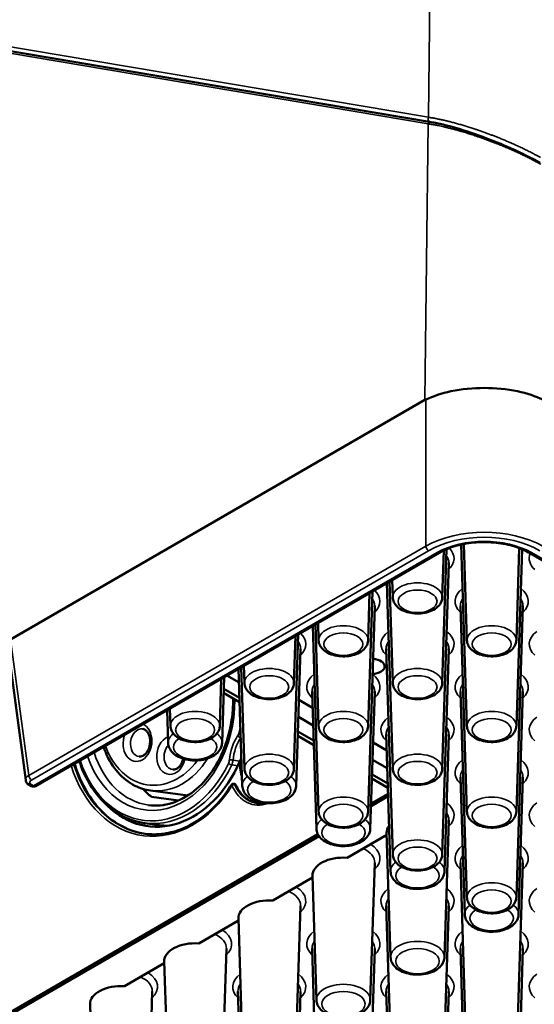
# Paper-space layout 'Sheet_1' of a CAD drawing. Header units: millimetres. Extents: x 0.8 to 58.3, y 0.8 to 58.3.
# Tile 99 of 128: x 43.1 to 45, y 46.8 to 50.5. Entities that reach past the tile are written whole.
import ezdxf

# ---------------------------------------------------------------- set-up
doc = ezdxf.new("R2010")
doc.units = ezdxf.units.MM
doc.layers.add('Visible (ISO)', color=7, linetype='Continuous', lineweight=50)
doc.layers.add('Visible Narrow (ISO)', color=7, linetype='Continuous', lineweight=35)

psp = doc.layouts.new('Sheet_1')

# ---------------------------------------------------------------- linework, layer by layer
at = {"layer": 'Visible (ISO)'}
for p, q in [((44.661, 50.09109), (43.08961, 50.35637)), ((44.72136, 50.0953), (44.72137, 50.0953)), ((44.74905, 50.0882), (44.74905, 50.0882)), ((44.63807, 49.04842), (43.08227, 48.15018)), ((44.78298, 48.54642), (44.78298, 48.54644)), ((44.70951, 48.50901), (44.70951, 48.50901)), ((44.71017, 48.52978), (44.71018, 48.5298)), ((44.72059, 48.53293), (44.72059, 48.53296)), ((44.77272, 48.54479), (44.77272, 48.54481)), ((44.77333, 48.52562), (44.77333, 48.52563)), ((44.78359, 48.52736), (44.78359, 48.52737)), ((44.99325, 48.51503), (44.99325, 48.51503)), ((44.99388, 48.53485), (44.99388, 48.53494)), ((45.00346, 48.51189), (45.00346, 48.51189)), ((45.0041, 48.53194), (45.0041, 48.53204)), ((43.17602, 47.59992), (44.69147, 48.47487)), ((44.70305, 47.9862), (44.71916, 48.48855)), ((44.70305, 48.30766), (44.7087, 48.48388)), ((44.79579, 47.82547), (44.77397, 48.50581)), ((44.79579, 48.14693), (44.78421, 48.50794)), ((44.98144, 48.14693), (44.99252, 48.4925)), ((44.98144, 47.82547), (45.0027, 48.48842)), ((45.03008, 48.47487), (45.83879, 48.00796)), ((44.70305, 47.66475), (44.72782, 48.43682)), ((44.5174, 47.66475), (44.49506, 48.36147)), ((44.5174, 47.9862), (44.50518, 48.36732)), ((44.5174, 48.30766), (44.5153, 48.37316)), ((44.42466, 47.82547), (44.44085, 48.33018)), ((44.42466, 48.14693), (44.43034, 48.32411)), ((44.42466, 47.50402), (44.44943, 48.27609)), ((44.79579, 47.50402), (44.77103, 48.27609)), ((44.98144, 47.50402), (45.0062, 48.27609)), ((44.23902, 47.50402), (44.21667, 48.20074)), ((44.23902, 47.82547), (44.22679, 48.20659)), ((44.23902, 48.14693), (44.23691, 48.21243)), ((43.06909, 48.14657), (43.13891, 47.6225)), ((44.14627, 47.66475), (44.16246, 48.16945)), ((44.14627, 47.9862), (44.15196, 48.16338)), ((44.15452, 47.60037), (44.17104, 48.11536)), ((44.5174, 47.34329), (44.49264, 48.11536)), ((44.70305, 47.34329), (44.72782, 48.11536)), ((43.95238, 47.60037), (43.93828, 48.04002)), ((43.96063, 47.66475), (43.9484, 48.04586)), ((43.96063, 47.9862), (43.95853, 48.05171)), ((43.86788, 47.82547), (43.87357, 48.00266)), ((43.87613, 47.76109), (43.88407, 48.00872)), ((43.93995, 47.98804), (43.8941, 48.01451)), ((43.88268, 47.96514), (43.94178, 47.93102)), ((43.94178, 47.93102), (43.88268, 47.96514)), ((44.23077, 47.43964), (44.21425, 47.95463)), ((44.43291, 47.43964), (44.44943, 47.95463)), ((44.79579, 47.18256), (44.77103, 47.95463)), ((44.98144, 47.18256), (45.0062, 47.95463)), ((43.94231, 47.91436), (43.88216, 47.94909)), ((44.16489, 47.92358), (44.2162, 47.89396)), ((43.67399, 47.76109), (43.67001, 47.88513)), ((43.68224, 47.82547), (43.68014, 47.89098)), ((44.21833, 47.82731), (44.16283, 47.85936)), ((44.2207, 47.75363), (44.16055, 47.78836)), ((44.16106, 47.80441), (44.22016, 47.77029)), ((44.22016, 47.77029), (44.16106, 47.80441)), ((44.50916, 47.27891), (44.49264, 47.7939)), ((44.7113, 47.27891), (44.72782, 47.7939)), ((44.44328, 47.76285), (44.49459, 47.73323)), ((44.49672, 47.66658), (44.44122, 47.69863)), ((44.49909, 47.59291), (44.43894, 47.62763)), ((44.43945, 47.64369), (44.49855, 47.60957)), ((44.49855, 47.60957), (44.43945, 47.64369)), ((44.78755, 47.11818), (44.77103, 47.63318)), ((44.98968, 47.11818), (45.0062, 47.63318)), ((43.14204, 47.61339), (43.14356, 47.61077)), ((43.14639, 47.60794), (43.16027, 47.59992)), ((43.91987, 47.60838), (43.92247, 47.60803)), ((43.74736, 47.56417), (43.60788, 47.58288)), ((43.71316, 47.54561), (43.61114, 47.5593)), ((44.43563, 47.52461), (44.50008, 47.56182)), ((44.50008, 47.56182), (44.43563, 47.52461)), ((44.49979, 47.57089), (44.43594, 47.53403)), ((43.66115, 47.52957), (43.6581, 47.52998)), ((43.5849, 47.46083), (43.65118, 47.45195)), ((44.7113, 46.95746), (44.72782, 47.47245)), ((44.23629, 47.41876), (42.06178, 46.1633)), ((44.24046, 47.41192), (42.07477, 46.16156)), ((42.33484, 46.31171), (44.24046, 47.41192)), ((44.34545, 47.33088), (44.49442, 47.41689)), ((44.50916, 46.95746), (44.4942, 47.42383)), ((44.43291, 46.79673), (44.44943, 47.31172)), ((44.79579, 46.53965), (44.77103, 47.31172)), ((44.98144, 46.53965), (45.0062, 47.31172)), ((44.06706, 47.17015), (44.21603, 47.25616)), ((44.23077, 46.79673), (44.21581, 47.2631)), ((44.15452, 46.636), (44.17104, 47.15099)), ((44.5174, 46.37892), (44.49264, 47.15099)), ((44.70305, 46.37892), (44.72782, 47.15099)), ((43.78867, 47.00942), (43.93764, 47.09543)), ((43.95238, 46.636), (43.93742, 47.10237)), ((43.87613, 46.47527), (43.89265, 46.99027)), ((44.23902, 46.2182), (44.21425, 46.99027)), ((44.42466, 46.2182), (44.44943, 46.99027)), ((44.79579, 46.2182), (44.77103, 46.99027)), ((44.98144, 46.2182), (45.0062, 46.99027)), ((43.51028, 46.8487), (43.65926, 46.9347)), ((43.67399, 46.47527), (43.65903, 46.94164)), ((43.59774, 46.31455), (43.61426, 46.82954)), ((43.96063, 46.05747), (43.93586, 46.82954)), ((44.14627, 46.05747), (44.17104, 46.82954)), ((44.5174, 46.05747), (44.49264, 46.82954)), ((44.70305, 46.05747), (44.72782, 46.82954)), ((43.3956, 46.31455), (43.38064, 46.78092))]:
    psp.add_line(p, q, dxfattribs=at)
for centre, radius, start, end in [((43.16814, 47.61356), 0.01575, 240, 300), ((43.91883, 47.60058), 0.00787, 82.36207, 147.88987), ((43.92142, 47.60023), 0.00787, 23.96396, 82.36207)]:
    psp.add_arc(centre, radius, start, end, dxfattribs=at)
for centre, major_axis, ratio, start_param, end_param in [((44.6446, 48.99933), (0.02021, 0.0525), 0.6644106, 0.612191, 0.68797), ((44.43763, 48.04869), (0.04921, 0), 0.5773503, 4.7855536, 7.7437824), ((43.65676, 47.88814), (-0.05887, -0.43898), 0.7459067, 5.7749608, 7.4950664), ((43.17823, 47.62545), (-0.03941, -0.00202), 0.5384872, 0.0438424, 0.0444496), ((43.15568, 47.62127), (-0.01364, -0.00787), 0.7745967, 6.2820758, 6.2831852), ((43.15612, 47.6205), (0.01134, 0.01134), 0.6885003, 2.9591607, 4.1094227), ((43.76591, 47.87351), (-0.0484, -0.36094), 0.7459067, 5.7143581, 5.8596432), ((43.76591, 47.87351), (-0.0484, -0.36094), 0.7459067, 6.0559412, 6.061813), ((43.70874, 47.88117), (-0.05756, -0.42923), 0.7459067, 0, 0.0604381), ((44.61023, 47.42507), (-0.11605, 0), 0.5773503, 5.8770035, 6.3017026), ((44.33184, 47.26434), (-0.11605, 0), 0.5773503, 4.5948344, 6.3017026), ((44.05345, 47.10361), (-0.11605, 0), 0.5773503, 4.5948344, 6.3017026), ((43.77506, 46.94288), (-0.11605, 0), 0.5773503, 4.5948344, 6.3017026), ((43.49667, 46.78216), (-0.11605, 0), 0.5773503, 4.5948344, 6.3017026)]:
    psp.add_ellipse(centre, major_axis=major_axis, ratio=ratio, start_param=start_param, end_param=end_param, dxfattribs=at)
for points, knots in [([(44.661, 50.09109), (44.68831, 50.08648), (44.72135, 50.07862), (44.79229, 50.0579), (44.83094, 50.04499), (44.90459, 50.01719), (44.94056, 50.00233), (45.00204, 49.97425), (45.02908, 49.96084), (45.05873, 49.94464), (45.06462, 49.94134), (45.07027, 49.93808)], [0, 0, 0, 0, 0.3489218, 0.3489218, 0.6788739, 0.6788739, 0.9650282, 0.9650282, 1.2000269, 1.2000269, 1.2606132, 1.2606132, 1.2606132, 1.2606132]), ([(44.6411, 49.05001), (44.66767, 49.06266), (44.70025, 49.07353), (44.77581, 49.08946), (44.8196, 49.09363), (44.90196, 49.09363), (44.94574, 49.08946), (45.02131, 49.07353), (45.05388, 49.06266), (45.08046, 49.05001)], [-4.2505243, -4.2505243, -4.2505243, -4.2505243, -3.9711179, -3.9711179, -3.6573156, -3.6573156, -3.3435133, -3.3435133, -3.0641069, -3.0641069, -3.0641069, -3.0641069]), ([(44.69147, 48.47487), (44.70849, 48.4847), (44.72843, 48.49314), (44.77228, 48.50622), (44.79619, 48.51082), (44.84553, 48.51561), (44.87096, 48.51576), (44.9206, 48.51156), (44.94481, 48.50721), (44.98936, 48.49454), (45.00972, 48.48625), (45.02815, 48.47598), (45.02912, 48.47543), (45.03008, 48.47487)], [1.5707963, 1.5707963, 1.5707963, 1.5707963, 1.8794439, 1.8794439, 2.189811, 2.189811, 2.5017045, 2.5017045, 2.8136505, 2.8136505, 3.1241459, 3.1241459, 3.1415927, 3.1415927, 3.1415927, 3.1415927]), ([(44.5174, 48.30766), (44.5176, 48.30169), (44.51903, 48.2958), (44.52412, 48.28445), (44.52796, 48.27912), (44.53808, 48.2688), (44.54472, 48.26411), (44.5602, 48.25604), (44.56921, 48.25284), (44.58817, 48.24847), (44.59811, 48.24731), (44.61796, 48.24702), (44.62787, 48.24787), (44.64694, 48.25159), (44.6561, 48.25445), (44.67289, 48.26227), (44.68052, 48.26723), (44.69265, 48.27902), (44.69738, 48.28573), (44.7019, 48.29792), (44.70289, 48.30276), (44.70305, 48.30766)], [5.5163044, 5.5163044, 5.5163044, 5.5163044, 5.7510568, 5.7510568, 6.0129289, 6.0129289, 6.3336169, 6.3336169, 6.6891555, 6.6891555, 7.0432098, 7.0432098, 7.3938866, 7.3938866, 7.7471276, 7.7471276, 8.1037277, 8.1037277, 8.4284437, 8.4284437, 8.6208625, 8.6208625, 8.6208625, 8.6208625]), ([(44.23902, 48.14693), (44.23921, 48.14096), (44.24065, 48.13507), (44.24573, 48.12372), (44.24957, 48.11839), (44.25969, 48.10807), (44.26633, 48.10339), (44.28181, 48.09531), (44.29083, 48.09211), (44.30978, 48.08775), (44.31972, 48.08658), (44.33957, 48.08629), (44.34948, 48.08715), (44.36856, 48.09086), (44.37771, 48.09373), (44.3945, 48.10154), (44.40213, 48.1065), (44.41426, 48.1183), (44.419, 48.125), (44.42352, 48.13719), (44.4245, 48.14204), (44.42466, 48.14693)], [5.5163044, 5.5163044, 5.5163044, 5.5163044, 5.7510568, 5.7510568, 6.0129289, 6.0129289, 6.3336169, 6.3336169, 6.6891555, 6.6891555, 7.0432098, 7.0432098, 7.3938866, 7.3938866, 7.7471276, 7.7471276, 8.1037277, 8.1037277, 8.4284437, 8.4284437, 8.6208625, 8.6208625, 8.6208625, 8.6208625]), ([(44.79579, 48.14693), (44.79598, 48.14096), (44.79742, 48.13507), (44.80251, 48.12372), (44.80635, 48.11839), (44.81647, 48.10807), (44.82311, 48.10339), (44.83859, 48.09531), (44.8476, 48.09211), (44.86656, 48.08775), (44.8765, 48.08658), (44.89635, 48.08629), (44.90626, 48.08715), (44.92533, 48.09086), (44.93449, 48.09373), (44.95127, 48.10154), (44.95891, 48.1065), (44.97104, 48.1183), (44.97577, 48.125), (44.98029, 48.13719), (44.98128, 48.14204), (44.98144, 48.14693)], [5.5163044, 5.5163044, 5.5163044, 5.5163044, 5.7510568, 5.7510568, 6.0129289, 6.0129289, 6.3336169, 6.3336169, 6.6891555, 6.6891555, 7.0432098, 7.0432098, 7.3938866, 7.3938866, 7.7471276, 7.7471276, 8.1037277, 8.1037277, 8.4284437, 8.4284437, 8.6208625, 8.6208625, 8.6208625, 8.6208625]), ([(43.96063, 47.9862), (43.96082, 47.98023), (43.96226, 47.97434), (43.96734, 47.963), (43.97118, 47.95766), (43.9813, 47.94734), (43.98794, 47.94266), (44.00342, 47.93458), (44.01244, 47.93138), (44.03139, 47.92702), (44.04133, 47.92585), (44.06118, 47.92556), (44.07109, 47.92642), (44.09017, 47.93013), (44.09933, 47.933), (44.11611, 47.94081), (44.12374, 47.94577), (44.13587, 47.95757), (44.14061, 47.96427), (44.14513, 47.97646), (44.14612, 47.98131), (44.14627, 47.9862)], [5.5163044, 5.5163044, 5.5163044, 5.5163044, 5.7510568, 5.7510568, 6.0129289, 6.0129289, 6.3336169, 6.3336169, 6.6891555, 6.6891555, 7.0432098, 7.0432098, 7.3938866, 7.3938866, 7.7471276, 7.7471276, 8.1037277, 8.1037277, 8.4284437, 8.4284437, 8.6208625, 8.6208625, 8.6208625, 8.6208625]), ([(44.5174, 47.9862), (44.5176, 47.98023), (44.51903, 47.97434), (44.52412, 47.963), (44.52796, 47.95766), (44.53808, 47.94734), (44.54472, 47.94266), (44.5602, 47.93458), (44.56921, 47.93138), (44.58817, 47.92702), (44.59811, 47.92585), (44.61796, 47.92556), (44.62787, 47.92642), (44.64694, 47.93013), (44.6561, 47.933), (44.67289, 47.94081), (44.68052, 47.94577), (44.69265, 47.95757), (44.69738, 47.96427), (44.7019, 47.97646), (44.70289, 47.98131), (44.70305, 47.9862)], [5.5163044, 5.5163044, 5.5163044, 5.5163044, 5.7510568, 5.7510568, 6.0129289, 6.0129289, 6.3336169, 6.3336169, 6.6891555, 6.6891555, 7.0432098, 7.0432098, 7.3938866, 7.3938866, 7.7471276, 7.7471276, 8.1037277, 8.1037277, 8.4284437, 8.4284437, 8.6208625, 8.6208625, 8.6208625, 8.6208625]), ([(43.60056, 47.52825), (43.62931, 47.52439), (43.65895, 47.52701), (43.71666, 47.54506), (43.74474, 47.56022), (43.79621, 47.60132), (43.81968, 47.62694), (43.85996, 47.68615), (43.87681, 47.71965), (43.90226, 47.79126), (43.91087, 47.82935), (43.91704, 47.8881), (43.91791, 47.90849), (43.91751, 47.92868)], [4.190395, 4.190395, 4.190395, 4.190395, 4.5251974, 4.5251974, 4.8522227, 4.8522227, 5.170254, 5.170254, 5.4851686, 5.4851686, 5.7995687, 5.7995687, 5.9653817, 5.9653817, 5.9653817, 5.9653817]), ([(43.56476, 47.71033), (43.56912, 47.70974), (43.57379, 47.71048), (43.5823, 47.71489), (43.58586, 47.71757), (43.59222, 47.72434), (43.59505, 47.72824), (43.59986, 47.73707), (43.60186, 47.74197), (43.60478, 47.75232), (43.60571, 47.75777), (43.60638, 47.76863), (43.60612, 47.77404), (43.60451, 47.78422), (43.60316, 47.78898), (43.59962, 47.79742), (43.59743, 47.80108), (43.59254, 47.80718), (43.58983, 47.80953), (43.58432, 47.81286), (43.58153, 47.81383), (43.57869, 47.81421)], [4.190395, 4.190395, 4.190395, 4.190395, 4.6722298, 4.6722298, 4.9969894, 4.9969894, 5.286831, 5.286831, 5.5716682, 5.5716682, 5.8569396, 5.8569396, 6.1424039, 6.1424039, 6.4272124, 6.4272124, 6.7140271, 6.7140271, 7.0175836, 7.0175836, 7.3319877, 7.3319877, 7.3319877, 7.3319877]), ([(43.68224, 47.82547), (43.68243, 47.8195), (43.68387, 47.81361), (43.68895, 47.80227), (43.69279, 47.79693), (43.70291, 47.78661), (43.70956, 47.78193), (43.72503, 47.77385), (43.73405, 47.77066), (43.75301, 47.76629), (43.76294, 47.76512), (43.7828, 47.76483), (43.7927, 47.76569), (43.81178, 47.7694), (43.82094, 47.77227), (43.83772, 47.78008), (43.84535, 47.78504), (43.85748, 47.79684), (43.86222, 47.80355), (43.86674, 47.81573), (43.86773, 47.82058), (43.86788, 47.82547)], [5.5163044, 5.5163044, 5.5163044, 5.5163044, 5.7510568, 5.7510568, 6.0129289, 6.0129289, 6.3336169, 6.3336169, 6.6891555, 6.6891555, 7.0432098, 7.0432098, 7.3938866, 7.3938866, 7.7471276, 7.7471276, 8.1037277, 8.1037277, 8.4284437, 8.4284437, 8.6208625, 8.6208625, 8.6208625, 8.6208625]), ([(44.23902, 47.82547), (44.23921, 47.8195), (44.24065, 47.81361), (44.24573, 47.80227), (44.24957, 47.79693), (44.25969, 47.78661), (44.26633, 47.78193), (44.28181, 47.77385), (44.29083, 47.77066), (44.30978, 47.76629), (44.31972, 47.76512), (44.33957, 47.76483), (44.34948, 47.76569), (44.36856, 47.7694), (44.37771, 47.77227), (44.3945, 47.78008), (44.40213, 47.78504), (44.41426, 47.79684), (44.419, 47.80355), (44.42352, 47.81573), (44.4245, 47.82058), (44.42466, 47.82547)], [5.5163044, 5.5163044, 5.5163044, 5.5163044, 5.7510568, 5.7510568, 6.0129289, 6.0129289, 6.3336169, 6.3336169, 6.6891555, 6.6891555, 7.0432098, 7.0432098, 7.3938866, 7.3938866, 7.7471276, 7.7471276, 8.1037277, 8.1037277, 8.4284437, 8.4284437, 8.6208625, 8.6208625, 8.6208625, 8.6208625]), ([(44.79579, 47.82547), (44.79598, 47.8195), (44.79742, 47.81361), (44.80251, 47.80227), (44.80635, 47.79693), (44.81647, 47.78661), (44.82311, 47.78193), (44.83859, 47.77385), (44.8476, 47.77066), (44.86656, 47.76629), (44.8765, 47.76512), (44.89635, 47.76483), (44.90626, 47.76569), (44.92533, 47.7694), (44.93449, 47.77227), (44.95127, 47.78008), (44.95891, 47.78504), (44.97104, 47.79684), (44.97577, 47.80355), (44.98029, 47.81573), (44.98128, 47.82058), (44.98144, 47.82547)], [5.5163044, 5.5163044, 5.5163044, 5.5163044, 5.7510568, 5.7510568, 6.0129289, 6.0129289, 6.3336169, 6.3336169, 6.6891555, 6.6891555, 7.0432098, 7.0432098, 7.3938866, 7.3938866, 7.7471276, 7.7471276, 8.1037277, 8.1037277, 8.4284437, 8.4284437, 8.6208625, 8.6208625, 8.6208625, 8.6208625]), ([(43.43113, 47.74722), (43.43367, 47.73979), (43.43646, 47.73251), (43.45141, 47.69736), (43.46707, 47.67204), (43.50425, 47.62996), (43.52568, 47.61307), (43.56771, 47.59182), (43.58756, 47.5856), (43.60788, 47.58288)], [3.2091208, 3.2091208, 3.2091208, 3.2091208, 3.2915369, 3.2915369, 3.61685419, 3.61685419, 3.93640755, 3.93640755, 4.19039503, 4.19039503, 4.19039503, 4.19039503]), ([(43.67399, 47.76109), (43.6742, 47.75464), (43.67578, 47.74826), (43.68139, 47.73597), (43.68562, 47.73019), (43.6968, 47.71903), (43.70413, 47.71396), (43.72111, 47.7053), (43.73095, 47.70189), (43.7516, 47.69726), (43.76242, 47.69604), (43.78402, 47.6958), (43.7948, 47.69676), (43.81551, 47.70084), (43.82544, 47.70396), (43.84359, 47.71241), (43.85181, 47.71775), (43.86491, 47.7304), (43.87002, 47.73761), (43.8749, 47.75065), (43.87596, 47.75585), (43.87613, 47.76109)], [5.5163044, 5.5163044, 5.5163044, 5.5163044, 5.75534, 5.75534, 6.0219637, 6.0219637, 6.3453722, 6.3453722, 6.6984122, 6.6984122, 7.049209, 7.049209, 7.3969897, 7.3969897, 7.7471992, 7.7471992, 8.1008184, 8.1008184, 8.4267781, 8.4267781, 8.6208625, 8.6208625, 8.6208625, 8.6208625]), ([(43.69096, 47.66168), (43.69532, 47.6611), (43.69999, 47.66183), (43.7085, 47.66625), (43.71206, 47.66892), (43.71842, 47.67569), (43.72125, 47.67959), (43.72606, 47.68842), (43.72806, 47.69332), (43.72989, 47.6998), (43.73022, 47.70112), (43.73052, 47.70245)], [4.190395, 4.190395, 4.190395, 4.190395, 4.6722298, 4.6722298, 4.9969894, 4.9969894, 5.286831, 5.286831, 5.5716682, 5.5716682, 5.6433738, 5.6433738, 5.6433738, 5.6433738]), ([(43.94902, 47.70506), (43.94755, 47.70262), (43.94603, 47.69988), (43.9439, 47.69562), (43.94324, 47.6942), (43.94265, 47.69284)], [-0.060701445, -0.060701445, -0.060701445, -0.060701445, -0.0475169, -0.0475169, -0.040505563, -0.040505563, -0.040505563, -0.040505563]), ([(43.32251, 47.6845), (43.32656, 47.67108), (43.33109, 47.65797), (43.35249, 47.60353), (43.37397, 47.56585), (43.42495, 47.50204), (43.45444, 47.47592), (43.51816, 47.43782), (43.55232, 47.42566), (43.58747, 47.42077)], [3.1658315, 3.1658315, 3.1658315, 3.1658315, 3.2605567, 3.2605567, 3.5705028, 3.5705028, 3.8804489, 3.8804489, 4.1866243, 4.1866243, 4.1866243, 4.1866243]), ([(43.5849, 47.46083), (43.55074, 47.46541), (43.51758, 47.47726), (43.45643, 47.51428), (43.42849, 47.53954), (43.38053, 47.60105), (43.36061, 47.63741), (43.34369, 47.68301), (43.3417, 47.68872), (43.33981, 47.69449)], [2.09279027, 2.09279027, 2.09279027, 2.09279027, 2.40715935, 2.40715935, 2.72398241, 2.72398241, 3.04442665, 3.04442665, 3.0896558, 3.0896558, 3.0896558, 3.0896558]), ([(43.96063, 47.66475), (43.96082, 47.65878), (43.96226, 47.65289), (43.96734, 47.64154), (43.97118, 47.63621), (43.9813, 47.62589), (43.98794, 47.6212), (44.00342, 47.61313), (44.01244, 47.60993), (44.03139, 47.60556), (44.04133, 47.6044), (44.06118, 47.60411), (44.07109, 47.60496), (44.09017, 47.60868), (44.09933, 47.61154), (44.11611, 47.61935), (44.12374, 47.62431), (44.13587, 47.63611), (44.14061, 47.64282), (44.14513, 47.655), (44.14612, 47.65985), (44.14627, 47.66475)], [5.5163044, 5.5163044, 5.5163044, 5.5163044, 5.7510568, 5.7510568, 6.0129289, 6.0129289, 6.3336169, 6.3336169, 6.6891555, 6.6891555, 7.0432098, 7.0432098, 7.3938866, 7.3938866, 7.7471276, 7.7471276, 8.1037277, 8.1037277, 8.4284437, 8.4284437, 8.6208625, 8.6208625, 8.6208625, 8.6208625]), ([(44.5174, 47.66475), (44.5176, 47.65878), (44.51903, 47.65289), (44.52412, 47.64154), (44.52796, 47.63621), (44.53808, 47.62589), (44.54472, 47.6212), (44.5602, 47.61313), (44.56921, 47.60993), (44.58817, 47.60556), (44.59811, 47.6044), (44.61796, 47.60411), (44.62787, 47.60496), (44.64694, 47.60868), (44.6561, 47.61154), (44.67289, 47.61935), (44.68052, 47.62431), (44.69265, 47.63611), (44.69738, 47.64282), (44.7019, 47.655), (44.70289, 47.65985), (44.70305, 47.66475)], [5.5163044, 5.5163044, 5.5163044, 5.5163044, 5.7510568, 5.7510568, 6.0129289, 6.0129289, 6.3336169, 6.3336169, 6.6891555, 6.6891555, 7.0432098, 7.0432098, 7.3938866, 7.3938866, 7.7471276, 7.7471276, 8.1037277, 8.1037277, 8.4284437, 8.4284437, 8.6208625, 8.6208625, 8.6208625, 8.6208625]), ([(43.58617, 47.42094), (43.60967, 47.41779), (43.6336, 47.41787), (43.68141, 47.42451), (43.70529, 47.43107), (43.752, 47.45045), (43.77484, 47.46328), (43.81853, 47.4947), (43.83936, 47.51329), (43.87814, 47.55551), (43.89607, 47.57913), (43.91216, 47.60476)], [4.190395, 4.190395, 4.190395, 4.190395, 4.3949794, 4.3949794, 4.5995639, 4.5995639, 4.8041483, 4.8041483, 5.0087327, 5.0087327, 5.2133171, 5.2133171, 5.2133171, 5.2133171]), ([(43.92862, 47.60343), (43.93202, 47.59577), (43.93595, 47.5886), (43.9447, 47.57543), (43.94953, 47.56944), (43.9599, 47.5588), (43.96546, 47.55416), (43.9771, 47.54634), (43.9832, 47.54316), (43.99534, 47.53848), (44.00136, 47.53688), (44.00748, 47.53597)], [3.30930011, 3.30930011, 3.30930011, 3.30930011, 3.4855191, 3.4855191, 3.66173808, 3.66173808, 3.83795707, 3.83795707, 4.01417605, 4.01417605, 4.17876961, 4.17876961, 4.17876961, 4.17876961]), ([(43.95238, 47.60037), (43.95259, 47.59391), (43.95417, 47.58753), (43.95977, 47.57525), (43.96401, 47.56946), (43.97519, 47.5583), (43.98252, 47.55323), (43.9995, 47.54458), (44.00933, 47.54116), (44.02999, 47.53654), (44.04081, 47.53531), (44.06241, 47.53507), (44.07318, 47.53603), (44.0939, 47.54011), (44.10383, 47.54323), (44.12198, 47.55168), (44.1302, 47.55702), (44.1433, 47.56968), (44.14841, 47.57688), (44.15328, 47.58993), (44.15435, 47.59512), (44.15452, 47.60037)], [5.5163044, 5.5163044, 5.5163044, 5.5163044, 5.75534, 5.75534, 6.0219637, 6.0219637, 6.3453722, 6.3453722, 6.6984122, 6.6984122, 7.049209, 7.049209, 7.3969897, 7.3969897, 7.7471992, 7.7471992, 8.1008184, 8.1008184, 8.4267781, 8.4267781, 8.6208625, 8.6208625, 8.6208625, 8.6208625]), ([(44.23902, 47.50402), (44.23921, 47.49805), (44.24065, 47.49216), (44.24573, 47.48081), (44.24957, 47.47548), (44.25969, 47.46516), (44.26633, 47.46048), (44.28181, 47.4524), (44.29083, 47.4492), (44.30978, 47.44484), (44.31972, 47.44367), (44.33957, 47.44338), (44.34948, 47.44424), (44.36856, 47.44795), (44.37771, 47.45082), (44.3945, 47.45863), (44.40213, 47.46359), (44.41426, 47.47539), (44.419, 47.48209), (44.42352, 47.49428), (44.4245, 47.49913), (44.42466, 47.50402)], [5.5163044, 5.5163044, 5.5163044, 5.5163044, 5.7510568, 5.7510568, 6.0129289, 6.0129289, 6.3336169, 6.3336169, 6.6891555, 6.6891555, 7.0432098, 7.0432098, 7.3938866, 7.3938866, 7.7471276, 7.7471276, 8.1037277, 8.1037277, 8.4284437, 8.4284437, 8.6208625, 8.6208625, 8.6208625, 8.6208625]), ([(44.79579, 47.50402), (44.79598, 47.49805), (44.79742, 47.49216), (44.80251, 47.48081), (44.80635, 47.47548), (44.81647, 47.46516), (44.82311, 47.46048), (44.83859, 47.4524), (44.8476, 47.4492), (44.86656, 47.44484), (44.8765, 47.44367), (44.89635, 47.44338), (44.90626, 47.44424), (44.92533, 47.44795), (44.93449, 47.45082), (44.95127, 47.45863), (44.95891, 47.46359), (44.97104, 47.47539), (44.97577, 47.48209), (44.98029, 47.49428), (44.98128, 47.49913), (44.98144, 47.50402)], [5.5163044, 5.5163044, 5.5163044, 5.5163044, 5.7510568, 5.7510568, 6.0129289, 6.0129289, 6.3336169, 6.3336169, 6.6891555, 6.6891555, 7.0432098, 7.0432098, 7.3938866, 7.3938866, 7.7471276, 7.7471276, 8.1037277, 8.1037277, 8.4284437, 8.4284437, 8.6208625, 8.6208625, 8.6208625, 8.6208625]), ([(44.23077, 47.43964), (44.23098, 47.43318), (44.23256, 47.42681), (44.23816, 47.41452), (44.2424, 47.40873), (44.25358, 47.39757), (44.2609, 47.39251), (44.27789, 47.38385), (44.28772, 47.38044), (44.30838, 47.37581), (44.31919, 47.37459), (44.34079, 47.37434), (44.35157, 47.37531), (44.37229, 47.37938), (44.38222, 47.3825), (44.40037, 47.39095), (44.40859, 47.39629), (44.42168, 47.40895), (44.42679, 47.41615), (44.43167, 47.4292), (44.43274, 47.4344), (44.43291, 47.43964)], [5.5163044, 5.5163044, 5.5163044, 5.5163044, 5.75534, 5.75534, 6.0219637, 6.0219637, 6.3453722, 6.3453722, 6.6984122, 6.6984122, 7.049209, 7.049209, 7.3969897, 7.3969897, 7.7471992, 7.7471992, 8.1008184, 8.1008184, 8.4267781, 8.4267781, 8.6208625, 8.6208625, 8.6208625, 8.6208625]), ([(44.5174, 47.34329), (44.5176, 47.33732), (44.51903, 47.33143), (44.52412, 47.32009), (44.52796, 47.31475), (44.53808, 47.30443), (44.54472, 47.29975), (44.5602, 47.29167), (44.56921, 47.28847), (44.58817, 47.28411), (44.59811, 47.28294), (44.61796, 47.28265), (44.62787, 47.28351), (44.64694, 47.28722), (44.6561, 47.29009), (44.67289, 47.2979), (44.68052, 47.30286), (44.69265, 47.31466), (44.69738, 47.32136), (44.7019, 47.33355), (44.70289, 47.3384), (44.70305, 47.34329)], [5.5163044, 5.5163044, 5.5163044, 5.5163044, 5.7510568, 5.7510568, 6.0129289, 6.0129289, 6.3336169, 6.3336169, 6.6891555, 6.6891555, 7.0432098, 7.0432098, 7.3938866, 7.3938866, 7.7471276, 7.7471276, 8.1037277, 8.1037277, 8.4284437, 8.4284437, 8.6208625, 8.6208625, 8.6208625, 8.6208625]), ([(44.50916, 47.27891), (44.50937, 47.27245), (44.51094, 47.26608), (44.51655, 47.25379), (44.52079, 47.248), (44.53196, 47.23684), (44.53929, 47.23178), (44.55628, 47.22312), (44.56611, 47.21971), (44.58677, 47.21508), (44.59758, 47.21386), (44.61918, 47.21362), (44.62996, 47.21458), (44.65068, 47.21865), (44.66061, 47.22178), (44.67875, 47.23022), (44.68698, 47.23556), (44.70007, 47.24822), (44.70518, 47.25542), (44.71006, 47.26847), (44.71113, 47.27367), (44.7113, 47.27891)], [5.5163044, 5.5163044, 5.5163044, 5.5163044, 5.75534, 5.75534, 6.0219637, 6.0219637, 6.3453722, 6.3453722, 6.6984122, 6.6984122, 7.049209, 7.049209, 7.3969897, 7.3969897, 7.7471992, 7.7471992, 8.1008184, 8.1008184, 8.4267781, 8.4267781, 8.6208625, 8.6208625, 8.6208625, 8.6208625]), ([(44.79579, 47.18256), (44.79598, 47.17659), (44.79742, 47.1707), (44.80251, 47.15936), (44.80635, 47.15402), (44.81647, 47.1437), (44.82311, 47.13902), (44.83859, 47.13094), (44.8476, 47.12774), (44.86656, 47.12338), (44.8765, 47.12221), (44.89635, 47.12192), (44.90626, 47.12278), (44.92533, 47.12649), (44.93449, 47.12936), (44.95127, 47.13717), (44.95891, 47.14213), (44.97104, 47.15393), (44.97577, 47.16064), (44.98029, 47.17282), (44.98128, 47.17767), (44.98144, 47.18256)], [5.5163044, 5.5163044, 5.5163044, 5.5163044, 5.7510568, 5.7510568, 6.0129289, 6.0129289, 6.3336169, 6.3336169, 6.6891555, 6.6891555, 7.0432098, 7.0432098, 7.3938866, 7.3938866, 7.7471276, 7.7471276, 8.1037277, 8.1037277, 8.4284437, 8.4284437, 8.6208625, 8.6208625, 8.6208625, 8.6208625]), ([(44.78755, 47.11818), (44.78775, 47.11173), (44.78933, 47.10535), (44.79494, 47.09306), (44.79918, 47.08728), (44.81035, 47.07612), (44.81768, 47.07105), (44.83467, 47.06239), (44.8445, 47.05898), (44.86516, 47.05435), (44.87597, 47.05313), (44.89757, 47.05289), (44.90835, 47.05385), (44.92907, 47.05793), (44.939, 47.06105), (44.95714, 47.0695), (44.96536, 47.07484), (44.97846, 47.08749), (44.98357, 47.0947), (44.98845, 47.10774), (44.98952, 47.11294), (44.98968, 47.11818)], [5.5163044, 5.5163044, 5.5163044, 5.5163044, 5.75534, 5.75534, 6.0219637, 6.0219637, 6.3453722, 6.3453722, 6.6984122, 6.6984122, 7.049209, 7.049209, 7.3969897, 7.3969897, 7.7471992, 7.7471992, 8.1008184, 8.1008184, 8.4267781, 8.4267781, 8.6208625, 8.6208625, 8.6208625, 8.6208625]), ([(44.50916, 46.95746), (44.50937, 46.951), (44.51094, 46.94462), (44.51655, 46.93234), (44.52079, 46.92655), (44.53196, 46.91539), (44.53929, 46.91032), (44.55628, 46.90166), (44.56611, 46.89825), (44.58677, 46.89362), (44.59758, 46.8924), (44.61918, 46.89216), (44.62996, 46.89312), (44.65068, 46.8972), (44.66061, 46.90032), (44.67875, 46.90877), (44.68698, 46.91411), (44.70007, 46.92677), (44.70518, 46.93397), (44.71006, 46.94702), (44.71113, 46.95221), (44.7113, 46.95746)], [5.5163044, 5.5163044, 5.5163044, 5.5163044, 5.75534, 5.75534, 6.0219637, 6.0219637, 6.3453722, 6.3453722, 6.6984122, 6.6984122, 7.049209, 7.049209, 7.3969897, 7.3969897, 7.7471992, 7.7471992, 8.1008184, 8.1008184, 8.4267781, 8.4267781, 8.6208625, 8.6208625, 8.6208625, 8.6208625]), ([(44.23077, 46.79673), (44.23098, 46.79027), (44.23256, 46.7839), (44.23816, 46.77161), (44.2424, 46.76582), (44.25358, 46.75466), (44.2609, 46.74959), (44.27789, 46.74094), (44.28772, 46.73753), (44.30838, 46.7329), (44.31919, 46.73168), (44.34079, 46.73143), (44.35157, 46.7324), (44.37229, 46.73647), (44.38222, 46.73959), (44.40037, 46.74804), (44.40859, 46.75338), (44.42168, 46.76604), (44.42679, 46.77324), (44.43167, 46.78629), (44.43274, 46.79149), (44.43291, 46.79673)], [5.5163044, 5.5163044, 5.5163044, 5.5163044, 5.75534, 5.75534, 6.0219637, 6.0219637, 6.3453722, 6.3453722, 6.6984122, 6.6984122, 7.049209, 7.049209, 7.3969897, 7.3969897, 7.7471992, 7.7471992, 8.1008184, 8.1008184, 8.4267781, 8.4267781, 8.6208625, 8.6208625, 8.6208625, 8.6208625])]:
    psp.add_open_spline(points, degree=3, knots=knots, dxfattribs=at)
for points in [[(43.14205, 47.61341), (43.14044, 47.61621), (43.13934, 47.61934), (43.13892, 47.62249)], [(44.00618, 47.53613), (44.01468, 47.53499), (44.02336, 47.53515), (44.03203, 47.53663)]]:
    psp.add_open_spline(points, degree=3, dxfattribs=at)
at = {"layer": 'Visible Narrow (ISO)'}
for p, q in [((44.65954, 50.81179), (44.65098, 50.10913)), ((42.75613, 50.42902), (44.65098, 50.10913)), ((42.75993, 50.41335), (44.65479, 50.09346)), ((44.65068, 50.0844), (43.07929, 50.34968)), ((44.65068, 50.0844), (44.63807, 49.04842)), ((44.9697, 50.00929), (44.9697, 50.00929)), ((44.6411, 49.05001), (44.6411, 48.50015)), ((44.6411, 48.50015), (43.15032, 47.63945)), ((43.1613, 47.62237), (44.65208, 48.48307)), ((44.6836, 48.47565), (43.16814, 47.6007)), ((45.84667, 48.00874), (45.03795, 48.47565)), ((43.08227, 48.15018), (43.15032, 47.63945)), ((43.91771, 47.69709), (43.94303, 47.6937)), ((43.93511, 47.67608), (43.91289, 47.67906)), ((43.15612, 47.60764), (43.15568, 47.60841)), ((43.16814, 47.6007), (43.15612, 47.60764)), ((43.92398, 47.60494), (43.92658, 47.60459))]:
    psp.add_line(p, q, dxfattribs=at)
for centre, major_axis, ratio, start_param, end_param in [((44.65933, 50.10418), (-0.00197, -0.01165), 0.8030218, 4.411824, 5.9943303), ((44.65903, 50.07945), (0.00197, 0.01165), 0.8030218, 6.2831812, 7.5534167), ((44.86078, 48.36874), (-0.31496, 0), 0.5822442, 3.940506, 5.484272), ((44.86078, 48.35588), (0.29921, 0), 0.593171, 0.7989133, 2.3426793), ((44.86078, 48.37336), (-0.25057, 0), 0.5773503, 3.9269908, 5.4977871), ((44.65208, 48.49593), (0.00787, -0.01364), 0.5773503, 4.0921395, 5.4977871), ((44.6836, 48.48851), (0.00787, -0.01364), 0.5773503, 5.4977871, 6.2831853), ((44.61023, 48.45372), (0.13729, 0), 0.5773503, 5.7297669, 6.7980325), ((45.167, 48.45372), (-0.13729, 0), 0.5773503, 6.0406273, 6.8366037), ((45.03795, 48.48851), (-0.00787, -0.01364), 0.5773503, 0, 0.7853982), ((45.16698, 48.45373), (0.13726, 0), 0.5773503, 2.6089422, 2.6089519), ((44.61023, 48.43807), (0.11761, 0), 0.5773503, 6.264668, 6.6864984), ((44.61023, 48.30865), (0.09284, 0), 0.5773503, 6.264668, 9.4432953), ((44.33184, 48.293), (0.13729, 0), 0.5773503, 5.7297669, 6.8367145), ((44.88862, 48.293), (-0.13729, 0), 0.5773503, 5.6339655, 6.8366037), ((44.88862, 48.293), (0.13729, 0), 0.5773503, 5.7297669, 6.9324051), ((44.33184, 48.27735), (0.11761, 0), 0.5773503, 6.264668, 6.6864984), ((44.88862, 48.27735), (-0.11761, 0), 0.5773503, 5.8798722, 6.3017026), ((44.88862, 48.27735), (0.11761, 0), 0.5773503, 6.264668, 6.6864984), ((44.33184, 48.14792), (0.09284, 0), 0.5773503, 6.264668, 9.4432953), ((44.61023, 48.13227), (-0.13729, 0), 0.5773503, 5.6339655, 6.8366037), ((44.61023, 48.13227), (0.13729, 0), 0.5773503, 5.7297669, 6.9324051), ((44.88862, 48.14792), (0.09284, 0), 0.5773503, 6.264668, 9.4432953), ((45.167, 48.13227), (-0.13729, 0), 0.5773503, 5.6339655, 6.8366037), ((44.05345, 48.11662), (0.11761, 0), 0.5773503, 6.264668, 6.6864984), ((44.05345, 48.13227), (0.13729, 0), 0.5773503, 5.7297669, 6.8367145), ((44.61023, 48.11662), (-0.11761, 0), 0.5773503, 5.8798722, 6.3017026), ((44.61023, 48.11662), (0.11761, 0), 0.5773503, 6.264668, 6.6864984), ((44.05345, 47.98719), (0.09284, 0), 0.5773503, 6.264668, 9.4432953), ((44.61023, 47.98719), (0.09284, 0), 0.5773503, 6.264668, 9.4432953), ((44.33184, 47.97154), (-0.13729, 0), 0.5773503, 5.6339655, 6.8366037), ((44.33184, 47.97154), (0.13729, 0), 0.5773503, 5.7297669, 6.9324051), ((44.88862, 47.97154), (-0.13729, 0), 0.5773503, 5.6339655, 6.8366037), ((44.88862, 47.97154), (0.13729, 0), 0.5773503, 5.7297669, 6.9324051), ((44.33184, 47.95589), (-0.11761, 0), 0.5773503, 5.8798722, 6.3017026), ((44.33184, 47.95589), (0.11761, 0), 0.5773503, 6.264668, 6.6864984), ((44.88862, 47.95589), (-0.11761, 0), 0.5773503, 5.8798722, 6.3017026), ((44.88862, 47.95589), (0.11761, 0), 0.5773503, 6.264668, 6.6864984), ((43.63597, 47.89093), (-0.05102, -0.38045), 0.7459067, 5.2972946, 8.0422903), ((43.77506, 47.82647), (0.09284, 0), 0.5773503, 6.264668, 9.4432953), ((43.64896, 47.88919), (0.04108, 0.30631), 0.7459067, 4.796602, 4.8989), ((44.33184, 47.82647), (0.09284, 0), 0.5773503, 6.264668, 9.4432953), ((44.88862, 47.82647), (0.09284, 0), 0.5773503, 6.264668, 9.4432953), ((44.61023, 47.81081), (-0.13729, 0), 0.5773503, 5.6339655, 6.8366037), ((44.61023, 47.81081), (0.13729, 0), 0.5773503, 5.7297669, 6.9324051), ((45.167, 47.81081), (-0.13729, 0), 0.5773503, 5.6339655, 6.8366037), ((43.55873, 47.76401), (0.00958, 0.07145), 0.7459067, 1.2479443, 6.0792289), ((43.57172, 47.76227), (-0.00697, -0.05194), 0.7459067, 3.1415927, 6.2831853), ((43.63597, 47.89093), (-0.05625, -0.41947), 0.7459067, 1.4554082, 1.5141629), ((44.61023, 47.79516), (-0.11761, 0), 0.5773503, 5.8798722, 6.3017026), ((44.61023, 47.79516), (0.11761, 0), 0.5773503, 6.264668, 6.6864984), ((43.68493, 47.71536), (-0.00958, -0.07145), 0.7459067, 3.536813, 7.7470541), ((43.77506, 47.76218), (-0.10109, 0), 0.5773503, 5.6516681, 6.3017026), ((43.77506, 47.74652), (0.08141, 0), 0.5773503, 2.3871731, 7.0376048), ((43.77506, 47.76218), (0.10109, 0), 0.5773503, 6.264668, 6.9147025), ((44.01412, 47.69396), (-0.01962, -0.14633), 0.7459067, 4.1150904, 4.7828791), ((44.02062, 47.69309), (-0.01831, -0.13657), 0.7459067, 4.1164565, 4.7828791), ((43.91906, 47.80724), (-0.00392, -0.02927), 0.7459067, 0.9734977, 1.4554082), ((43.9414, 47.78748), (0.00811, -0.00558), 0.374594, 4.0763954, 5.6312922), ((43.94679, 47.80009), (0.00961, -0.00214), 0.0766839, 3.9867174, 4.6461848), ((43.63597, 47.89093), (-0.03846, -0.2868), 0.7459067, 5.3178791, 7.2117592), ((43.69793, 47.71362), (-0.00697, -0.05194), 0.7459067, 3.9451536, 6.2831853), ((43.63597, 47.89093), (-0.05625, -0.41947), 0.7459067, 5.2914356, 7.4425614), ((43.64896, 47.88919), (-0.0484, -0.36094), 0.7459067, 5.2765976, 6.2831853), ((43.64896, 47.88919), (-0.04108, -0.30631), 0.7459067, 0, 1.0226024), ((43.88181, 47.69911), (-0.00392, -0.02927), 0.7459067, 1.1593761, 1.6412865), ((43.91036, 47.69738), (0.00981, -0.00079), 0.0469111, 0.727666, 2.2984623), ((43.88831, 47.69824), (-0.00523, -0.03902), 0.7459067, 1.1593761, 1.6412865), ((44.03643, 47.69096), (0.01565, 0.11673), 0.7459067, 1.5848949, 1.9969468), ((44.05345, 47.66574), (0.09284, 0), 0.5773503, 6.264668, 9.4432953), ((44.61023, 47.66574), (0.09284, 0), 0.5773503, 6.264668, 9.4432953), ((44.88862, 47.65009), (-0.13729, 0), 0.5773503, 5.6339655, 6.8366037), ((44.88862, 47.65009), (0.13729, 0), 0.5773503, 5.7297669, 6.9324051), ((43.64376, 47.88989), (-0.06384, -0.47605), 0.7459067, 5.2736894, 7.3061074), ((43.64896, 47.88919), (-0.06279, -0.46825), 0.7459067, 5.2669195, 6.2831853), ((43.65156, 47.88884), (-0.06279, -0.46825), 0.7459067, 5.2632075, 6.2794523), ((43.64246, 47.89006), (-0.05756, -0.42923), 0.7459067, 0, 1.1593761), ((43.90675, 47.68385), (-0.00887, 0.00426), 0.2663612, 0.8849193, 2.4557157), ((44.03491, 47.69117), (-0.01639, -0.12225), 0.7459067, 4.7985163, 5.3393652), ((44.88862, 47.63443), (-0.11761, 0), 0.5773503, 5.8798722, 6.3017026), ((44.88862, 47.63443), (0.11761, 0), 0.5773503, 6.264668, 6.6864984), ((43.17823, 47.62545), (-0.03941, -0.00202), 0.5384872, 5.4716336, 6.3270277), ((43.1613, 47.63523), (0.00787, -0.01364), 0.5773503, 4.0921395, 5.4977871), ((43.17823, 47.61259), (0.02378, -0.00028), 0.5772419, 2.369891, 3.4715374), ((44.05345, 47.60145), (-0.10109, 0), 0.5773503, 5.6516681, 6.3017026), ((44.05345, 47.60145), (0.10109, 0), 0.5773503, 6.264668, 6.9147025), ((43.15568, 47.62127), (-0.01364, -0.00787), 0.7745967, 0, 1.150262), ((43.16814, 47.61356), (-0.00787, -0.01364), 0.5773503, 0, 0.7853982), ((43.16814, 47.61356), (0.00787, -0.01364), 0.5773503, 5.4977871, 6.2831853), ((43.91883, 47.60058), (-0.00667, 0.00419), 0.3469282, 0, 0.9195049), ((43.91883, 47.60058), (0.0072, 0.0032), 0.4238124, 0.6032011, 2.1739975), ((44.02192, 47.69291), (-0.02198, -0.16389), 0.7459067, 5.4020904, 6.6765924), ((43.91883, 47.60058), (0.00105, 0.0078), 0.7459067, 5.4020904, 6.2831853), ((43.92142, 47.60023), (0.00105, 0.0078), 0.7459067, 5.4020904, 6.2831853), ((44.02711, 47.69221), (-0.02093, -0.15608), 0.7459067, 5.4020904, 6.2831853), ((43.92142, 47.60023), (0.0072, 0.0032), 0.4238124, 0, 0.6032011), ((44.02971, 47.69187), (-0.02093, -0.15608), 0.7459067, 5.4020904, 6.2719098), ((44.05345, 47.5858), (0.08141, 0), 0.5773503, 2.3871731, 7.0376048), ((44.33184, 47.50501), (0.09284, 0), 0.5773503, 6.264668, 9.4432953), ((44.88862, 47.50501), (0.09284, 0), 0.5773503, 6.264668, 9.4432953), ((44.61023, 47.48936), (0.13729, 0), 0.5773503, 5.7297669, 6.9324051), ((45.167, 47.48936), (-0.13729, 0), 0.5773503, 5.6339655, 6.8366037), ((44.33184, 47.44072), (-0.10109, 0), 0.5773503, 5.6516681, 6.3017026), ((44.33184, 47.44072), (0.10109, 0), 0.5773503, 6.264668, 6.9147025), ((44.61023, 47.47371), (0.11761, 0), 0.5773503, 6.264668, 6.6864984), ((44.33184, 47.42507), (0.08141, 0), 0.5773503, 2.3871731, 7.0376048), ((44.33184, 47.31298), (0.11761, 0), 0.5773503, 6.264668, 7.1733397), ((44.33184, 47.32863), (0.13729, 0), 0.5773503, 5.7297669, 7.0185061), ((44.61023, 47.34428), (0.09284, 0), 0.5773503, 6.264668, 9.4432953), ((44.88862, 47.32863), (-0.13729, 0), 0.5773503, 5.6339655, 6.8366037), ((44.88862, 47.32863), (0.13729, 0), 0.5773503, 5.7297669, 6.9324051), ((44.88862, 47.31298), (-0.11761, 0), 0.5773503, 5.8798722, 6.3017026), ((44.88862, 47.31298), (0.11761, 0), 0.5773503, 6.264668, 6.6864984), ((44.61023, 47.27999), (-0.10109, 0), 0.5773503, 5.6516681, 6.3017026), ((44.61023, 47.26434), (0.08141, 0), 0.5773503, 2.3871731, 7.0376048), ((44.61023, 47.27999), (0.10109, 0), 0.5773503, 6.264668, 6.9147025), ((44.05345, 47.1679), (0.13729, 0), 0.5773503, 5.7297669, 7.0185061), ((44.61023, 47.1679), (-0.13729, 0), 0.5773503, 5.6339655, 6.8366037), ((44.61023, 47.1679), (0.13729, 0), 0.5773503, 5.7297669, 6.9324051), ((44.88862, 47.18356), (0.09284, 0), 0.5773503, 6.264668, 9.4432953), ((45.167, 47.1679), (-0.13729, 0), 0.5773503, 5.6339655, 6.8366037), ((44.05345, 47.15225), (0.11761, 0), 0.5773503, 6.264668, 7.1733397), ((44.61023, 47.15225), (-0.11761, 0), 0.5773503, 5.8798722, 6.3017026), ((44.61023, 47.15225), (0.11761, 0), 0.5773503, 6.264668, 6.6864984), ((44.88862, 47.11926), (-0.10109, 0), 0.5773503, 5.6516681, 6.3017026), ((44.88862, 47.11926), (0.10109, 0), 0.5773503, 6.264668, 6.9147025), ((44.88862, 47.10361), (0.08141, 0), 0.5773503, 2.3871731, 7.0376048), ((43.77506, 46.99152), (0.11761, 0), 0.5773503, 6.264668, 7.1733397), ((43.77506, 47.00718), (0.13729, 0), 0.5773503, 5.7297669, 7.0185061), ((44.33184, 47.00718), (-0.13729, 0), 0.5773503, 5.6339655, 6.8366037), ((44.33184, 47.00718), (0.13729, 0), 0.5773503, 5.7297669, 6.9324051), ((44.88862, 47.00718), (-0.13729, 0), 0.5773503, 5.6339655, 6.8366037), ((44.88862, 47.00718), (0.13729, 0), 0.5773503, 5.7297669, 6.9324051), ((44.33184, 46.99152), (-0.11761, 0), 0.5773503, 5.8798722, 6.3017026), ((44.33184, 46.99152), (0.11761, 0), 0.5773503, 6.264668, 6.6864984), ((44.61023, 46.95854), (-0.10109, 0), 0.5773503, 3.1230754, 6.3017026), ((44.88862, 46.99152), (-0.11761, 0), 0.5773503, 5.8798722, 6.3017026), ((44.88862, 46.99152), (0.11761, 0), 0.5773503, 6.264668, 6.6864984), ((43.49667, 46.8308), (0.11761, 0), 0.5773503, 6.264668, 7.1733397), ((43.49667, 46.84645), (0.13729, 0), 0.5773503, 5.7297669, 7.0185061), ((44.05345, 46.84645), (-0.13729, 0), 0.5773503, 5.6339655, 6.8366037), ((44.05345, 46.84645), (0.13729, 0), 0.5773503, 5.7297669, 6.9324051), ((44.61023, 46.84645), (-0.13729, 0), 0.5773503, 5.6339655, 6.8366037), ((44.61023, 46.84645), (0.13729, 0), 0.5773503, 5.7297669, 6.9324051), ((45.167, 46.84645), (-0.13729, 0), 0.5773503, 5.6339655, 6.8366037), ((44.05345, 46.8308), (-0.11761, 0), 0.5773503, 5.8798722, 6.3017026), ((44.05345, 46.8308), (0.11761, 0), 0.5773503, 6.264668, 6.6864984), ((44.33184, 46.79781), (-0.10109, 0), 0.5773503, 3.1230754, 6.3017026), ((44.61023, 46.8308), (-0.11761, 0), 0.5773503, 5.8798722, 6.3017026), ((44.61023, 46.8308), (0.11761, 0), 0.5773503, 6.264668, 6.6864984)]:
    psp.add_ellipse(centre, major_axis=major_axis, ratio=ratio, start_param=start_param, end_param=end_param, dxfattribs=at)
for centre, major_axis in [((44.61023, 48.293), (0.07316, 0)), ((44.33184, 48.13227), (0.07316, 0)), ((44.88862, 48.13227), (0.07316, 0)), ((44.05345, 47.97154), (0.07316, 0)), ((44.61023, 47.97154), (0.07316, 0)), ((43.77506, 47.81081), (0.07316, 0)), ((44.33184, 47.81081), (0.07316, 0)), ((44.88862, 47.81081), (0.07316, 0)), ((44.05345, 47.65009), (0.07316, 0)), ((44.61023, 47.65009), (0.07316, 0)), ((44.33184, 47.48936), (0.07316, 0)), ((44.88862, 47.48936), (0.07316, 0)), ((44.61023, 47.32863), (0.07316, 0)), ((44.88862, 47.1679), (0.07316, 0)), ((44.61023, 46.94288), (-0.08141, 0)), ((44.33184, 46.78216), (-0.08141, 0))]:
    psp.add_ellipse(centre, major_axis=major_axis, ratio=0.5773503, dxfattribs=at)
for points, knots in [([(44.65098, 50.10913), (44.65525, 50.10854), (44.65959, 50.10788), (44.66397, 50.10716), (44.6684, 50.10643), (44.67288, 50.10565), (44.67739, 50.1048), (44.68198, 50.10395), (44.68661, 50.10304), (44.69124, 50.10208), (44.69333, 50.10165), (44.69541, 50.10121), (44.6975, 50.10076), (44.70191, 50.09982), (44.70632, 50.09883), (44.71073, 50.09782), (44.71522, 50.09678), (44.71971, 50.09571), (44.72419, 50.09461), (44.72878, 50.09348), (44.73337, 50.09232), (44.73795, 50.09114), (44.74025, 50.09054), (44.74254, 50.08994), (44.74483, 50.08933), (44.75008, 50.08793), (44.75532, 50.0865), (44.76054, 50.08503), (44.76595, 50.08352), (44.77133, 50.08197), (44.77667, 50.08039), (44.78153, 50.07896), (44.78636, 50.07751), (44.79114, 50.07605), (44.79652, 50.0744), (44.80185, 50.07273), (44.80712, 50.07105), (44.81258, 50.06931), (44.81798, 50.06756), (44.8233, 50.0658), (44.82727, 50.06448), (44.83119, 50.06316), (44.83508, 50.06184), (44.83971, 50.06027), (44.84428, 50.05869), (44.84879, 50.05711), (44.85341, 50.05549), (44.85797, 50.05387), (44.86247, 50.05226), (44.86691, 50.05066), (44.87129, 50.04906), (44.87562, 50.04746), (44.87988, 50.04588), (44.88409, 50.04431), (44.88824, 50.04273), (44.89248, 50.04113), (44.89666, 50.03952), (44.90079, 50.03792), (44.90493, 50.03631), (44.90901, 50.0347), (44.91306, 50.03309), (44.91779, 50.03122), (44.92245, 50.02933), (44.92707, 50.02744), (44.93174, 50.02554), (44.93635, 50.02363), (44.94092, 50.02171), (44.9434, 50.02067), (44.94587, 50.01963), (44.94832, 50.01858), (44.95237, 50.01686), (44.95638, 50.01514), (44.96034, 50.01341), (44.96427, 50.01169), (44.96816, 50.00998), (44.97199, 50.00827), (44.97521, 50.00683), (44.97839, 50.0054), (44.98152, 50.00397), (44.98445, 50.00264), (44.98733, 50.00131), (44.99018, 49.99999), (44.99303, 49.99867), (44.99585, 49.99735), (44.99865, 49.99603), (45.00142, 49.99472), (45.00417, 49.99341), (45.00692, 49.99209), (45.00865, 49.99126), (45.01038, 49.99042), (45.0121, 49.98958), (45.0149, 49.98822), (45.01769, 49.98685), (45.02048, 49.98546), (45.02323, 49.98409), (45.02598, 49.98271), (45.02874, 49.98132), (45.03142, 49.97996), (45.03411, 49.97858), (45.0368, 49.97718), (45.03855, 49.97628), (45.04029, 49.97537), (45.04205, 49.97445), (45.04559, 49.97259), (45.04915, 49.9707), (45.05271, 49.96877), (45.05626, 49.96685), (45.0598, 49.9649), (45.06333, 49.96292), (45.06637, 49.96122), (45.0694, 49.9595), (45.07241, 49.95776)], [0, 0, 0, 0, 0.0259659, 0.0259659, 0.0259659, 0.0522056, 0.0522056, 0.0522056, 0.0789039, 0.0789039, 0.0789039, 0.0909091, 0.0909091, 0.0909091, 0.1162535, 0.1162535, 0.1162535, 0.1420648, 0.1420648, 0.1420648, 0.1685437, 0.1685437, 0.1685437, 0.1818182, 0.1818182, 0.1818182, 0.2122964, 0.2122964, 0.2122964, 0.2439433, 0.2439433, 0.2439433, 0.2727273, 0.2727273, 0.2727273, 0.3050808, 0.3050808, 0.3050808, 0.338612, 0.338612, 0.338612, 0.3636364, 0.3636364, 0.3636364, 0.3935185, 0.3935185, 0.3935185, 0.4242058, 0.4242058, 0.4242058, 0.4545455, 0.4545455, 0.4545455, 0.4844782, 0.4844782, 0.4844782, 0.5149664, 0.5149664, 0.5149664, 0.5454545, 0.5454545, 0.5454545, 0.5809992, 0.5809992, 0.5809992, 0.6168756, 0.6168756, 0.6168756, 0.6363636, 0.6363636, 0.6363636, 0.6684782, 0.6684782, 0.6684782, 0.7003994, 0.7003994, 0.7003994, 0.7272727, 0.7272727, 0.7272727, 0.7523887, 0.7523887, 0.7523887, 0.777513, 0.777513, 0.777513, 0.8024301, 0.8024301, 0.8024301, 0.8181818, 0.8181818, 0.8181818, 0.8437002, 0.8437002, 0.8437002, 0.8688457, 0.8688457, 0.8688457, 0.8932993, 0.8932993, 0.8932993, 0.9090909, 0.9090909, 0.9090909, 0.9409963, 0.9409963, 0.9409963, 0.9726832, 0.9726832, 0.9726832, 1, 1, 1, 1]), ([(45.07272, 49.9328), (45.06849, 49.93524), (45.06411, 49.93772), (45.05516, 49.94266), (45.05059, 49.94513), (45.04136, 49.95003), (45.03671, 49.95245), (45.0293, 49.95624), (45.02663, 49.95759), (45.01928, 49.96127), (45.01453, 49.9636), (45.0049, 49.96826), (45.00001, 49.97059), (44.99021, 49.97518), (44.98529, 49.97745), (44.9754, 49.98194), (44.97044, 49.98416), (44.9604, 49.98858), (44.95532, 49.99078), (44.94499, 49.99519), (44.93974, 49.9974), (44.92907, 50.00182), (44.92366, 50.00403), (44.91268, 50.00844), (44.90711, 50.01064), (44.90064, 50.01316), (44.89977, 50.0135), (44.89463, 50.01549), (44.89035, 50.01713), (44.88173, 50.02038), (44.87739, 50.022), (44.86866, 50.02521), (44.86427, 50.02681), (44.85547, 50.02996), (44.85108, 50.03151), (44.84229, 50.03457), (44.8379, 50.03607), (44.83261, 50.03787), (44.83164, 50.03819), (44.82433, 50.04065), (44.81811, 50.0427), (44.80597, 50.04662), (44.80005, 50.04848), (44.78855, 50.05204), (44.78296, 50.05373), (44.7751, 50.05605), (44.7727, 50.05675), (44.76529, 50.05889), (44.76039, 50.06028), (44.75081, 50.06293), (44.74612, 50.06419), (44.73689, 50.06662), (44.73237, 50.06778), (44.72568, 50.06945), (44.72342, 50.07), (44.71719, 50.07151), (44.71332, 50.07243), (44.70573, 50.07417), (44.70202, 50.07499), (44.69473, 50.07657), (44.69114, 50.07732), (44.68576, 50.0784), (44.68389, 50.07878), (44.67747, 50.08002), (44.67308, 50.08082), (44.66466, 50.08228), (44.66062, 50.08294), (44.65468, 50.08384), (44.65266, 50.08413), (44.65068, 50.0844)], [0.00000001, 0.00000001, 0.00000001, 0.00000001, 0.03643539, 0.03643539, 0.07197205, 0.07197205, 0.10616293, 0.10616293, 0.125, 0.125, 0.15733194, 0.15733194, 0.18916277, 0.18916277, 0.21998398, 0.21998398, 0.25, 0.25, 0.27967517, 0.27967517, 0.30958865, 0.30958865, 0.339715, 0.339715, 0.37024226, 0.37024226, 0.375, 0.375, 0.39821825, 0.39821825, 0.42169587, 0.42169587, 0.44562813, 0.44562813, 0.46984673, 0.46984673, 0.49448662, 0.49448662, 0.5, 0.5, 0.53636471, 0.53636471, 0.57265592, 0.57265592, 0.60881214, 0.60881214, 0.625, 0.625, 0.65952596, 0.65952596, 0.69471245, 0.69471245, 0.73094525, 0.73094525, 0.75, 0.75, 0.78429735, 0.78429735, 0.81927064, 0.81927064, 0.85524991, 0.85524991, 0.875, 0.875, 0.9239801, 0.9239801, 0.97331644, 0.97331644, 1, 1, 1, 1]), ([(44.65479, 50.09346), (44.65852, 50.09283), (44.66231, 50.09215), (44.67002, 50.09068), (44.67395, 50.08989), (44.682, 50.08821), (44.68611, 50.0873), (44.6933, 50.08567), (44.69637, 50.08495), (44.7039, 50.08315), (44.70837, 50.08205), (44.7174, 50.07974), (44.72196, 50.07854), (44.7312, 50.07605), (44.73588, 50.07476), (44.74199, 50.07303), (44.74343, 50.07262), (44.74994, 50.07075), (44.75499, 50.06926), (44.76522, 50.06618), (44.77041, 50.06459), (44.78019, 50.06152), (44.78479, 50.06005), (44.79455, 50.05688), (44.7997, 50.05518), (44.81006, 50.05169), (44.81527, 50.04991), (44.82256, 50.04737), (44.8247, 50.04662), (44.82683, 50.04587)], [0, 0, 0, 0, 0.02353324, 0.02353324, 0.04758416, 0.04758416, 0.07248065, 0.07248065, 0.09090909, 0.09090909, 0.11767985, 0.11767985, 0.14499977, 0.14499977, 0.17309739, 0.17309739, 0.18181818, 0.18181818, 0.21237338, 0.21237338, 0.24415424, 0.24415424, 0.27272727, 0.27272727, 0.30528155, 0.30528155, 0.33899734, 0.33899734, 0.35312997, 0.35312997, 0.35312997, 0.35312997])]:
    psp.add_open_spline(points, degree=3, knots=knots, dxfattribs=at)

doc.saveas('drawing.dxf')
